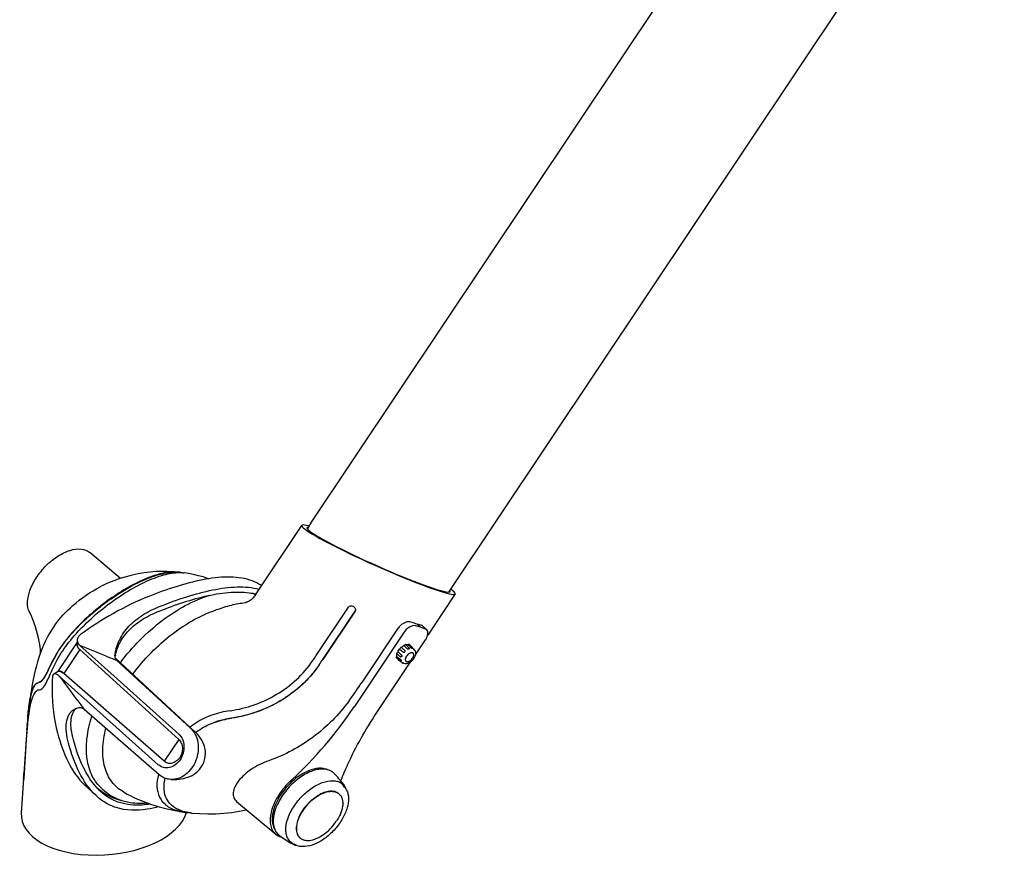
# Model space of a CAD drawing. Extents: x 0 to 420, y 0 to 297.
# Tile 10 of 21: x 316 to 351, y 206 to 236. Entities that reach past the tile are written whole.
import ezdxf

# ---------------------------------------------------------------- set-up
doc = ezdxf.new("R2010")
doc.units = 0
doc.header["$LTSCALE"] = 23.1
for name, color, linetype in [('100001_DXF_CONTINUOUS_LINE', 7, 'CONTINUOUS'), ('100002_DXF_CONTINUOUS_LINE', 7, 'CONTINUOUS'), ('100281_DXF_CONTINUOUS_LINE', 7, 'CONTINUOUS'), ('100291_DXF_CONTINUOUS_LINE', 7, 'CONTINUOUS'), ('105-5481_DXF_CONTINUOUS_LI', 7, 'CONTINUOUS'), ('105-5810_DXF_CONTINUOUS_LI', 7, 'CONTINUOUS')]:
    doc.layers.add(name, color=color, linetype=linetype)

msp = doc.modelspace()

# ---------------------------------------------------------------- linework, layer by layer
at = {"layer": '100001_DXF_CONTINUOUS_LINE', "color": 7, "linetype": 'CONTINUOUS'}
for p, q in [((319.42, 215.941), (318.316, 216.868)), ((321.5, 216.149), (321.48, 216.152)), ((318.778, 215.681), (318.696, 215.64)), ((318.78, 215.682), (318.778, 215.681)), ((320.209, 215.769), (320.211, 215.77)), ((316.058, 210.521), (315.954, 208.94)), ((316.058, 210.521), (316.06, 210.541)), ((316.06, 210.541), (316.061, 210.56)), ((316.068, 210.656), (316.071, 210.695)), ((316.053, 210.338), (315.949, 208.756)), ((316.056, 210.376), (316.053, 210.337)), ((316.066, 210.509), (316.064, 210.49)), ((315.946, 208.829), (315.945, 208.819)), ((315.946, 208.829), (315.951, 208.9)), ((315.941, 208.749), (315.86, 207.526)), ((315.945, 208.721), (315.944, 208.72))]:
    msp.add_line(p, q, dxfattribs=at)
for points in [[(321.451, 216.17), (321.296, 216.182), (321.098, 216.191), (320.895, 216.192), (320.689, 216.184), (320.48, 216.167), (320.267, 216.141), (320.053, 216.105), (319.835, 216.058), (319.617, 216.001), (319.397, 215.934), (319.178, 215.855), (318.959, 215.764), (318.78, 215.682)], [(322.584, 215.928), (322.546, 215.941), (322.382, 215.991), (322.214, 216.037), (322.041, 216.077), (321.863, 216.113), (321.716, 216.137)], [(316.943, 214.084), (316.863, 213.951), (316.79, 213.817), (316.721, 213.679), (316.657, 213.539), (316.598, 213.396), (316.543, 213.251), (316.492, 213.102), (316.445, 212.951), (316.402, 212.798), (316.362, 212.641), (316.324, 212.479), (316.288, 212.313), (316.254, 212.139), (316.221, 211.953), (316.189, 211.748), (316.157, 211.525), (316.127, 211.284), (316.1, 211.025), (316.092, 210.949)], [(317.059, 214.26), (317.03, 214.218), (316.943, 214.084)]]:
    msp.add_lwpolyline(points, dxfattribs=at)
for centre, radius, start, end in [((321.353, 215.147), 1.028, 82.7576, 84.5266), ((321.353, 215.141), 1.018, 82.8556, 84.5168), ((321.538, 214.606), 1.543, 91.0344, 92.1436), ((321.561, 215.102), 1.047, 81.452, 83.0249), ((316.46, 212.146), 0.212, 278.906, 282.4648), ((331.582, 209.502), 15.558, 174.6646, 175.6043), ((324.802, 209.898), 8.758, 173.2393, 174.58), ((330.605, 209.587), 14.563, 174.8001, 175.0287), ((330.006, 209.642), 13.962, 174.6314, 174.7997), ((323.491, 210.052), 7.438, 172.7315, 173.2281), ((331.956, 209.472), 15.933, 175.7375, 176.0845), ((327.209, 209.667), 11.175, 174.9351, 175.6808), ((326.443, 209.735), 10.407, 174.5397, 174.931), ((334.065, 209.148), 18.051, 175.7363, 176.1004), ((317.27, 208.732), 1.327, 179.0303, 179.2946), ((317.268, 208.732), 1.326, 177.708, 179.0304), ((310.364, 209.314), 5.603, 355.7679, 356.1735)]:
    msp.add_arc(centre, radius, start, end, dxfattribs=at)
msp.add_ellipse((318.841, 207.635), major_axis=(2.98, 0.235), ratio=0.539659, start_param=3.063112, end_param=6.082383, dxfattribs=at)
for points, knots in [([(316.162, 214.712), (316.04, 214.947), (316.11, 215.443), (316.395, 215.987), (316.739, 216.411), (317.149, 216.747), (317.58, 216.96), (317.988, 217.026), (318.232, 216.938), (318.316, 216.868)], [0, 0, 0, 0, 0.218505, 0.362106, 0.515524, 0.665315, 0.799028, 0.909364, 1, 1, 1, 1]), ([(321.451, 216.17), (321.245, 216.19), (320.755, 216.109), (320.306, 215.927), (320.056, 215.806)], [0, 0, 0, 0, 0.42826, 1, 1, 1, 1]), ([(320.06, 215.792), (320.314, 215.916), (320.763, 216.097), (321.251, 216.174), (321.45, 216.155)], [0, 0, 0, 0, 0.585302, 1, 1, 1, 1]), ([(320.211, 215.77), (320.433, 215.878), (320.844, 216.048), (321.283, 216.141), (321.481, 216.149)], [0, 0, 0, 0, 0.55524, 1, 1, 1, 1]), ([(321.51, 216.15), (321.526, 216.15), (321.585, 216.15), (321.644, 216.146), (321.688, 216.141)], [0, 0, 0, 0, 0.260611, 1, 1, 1, 1]), ([(320.056, 215.806), (319.822, 215.692), (319.354, 215.425), (318.688, 214.951), (318.066, 214.413), (317.53, 213.841), (317.176, 213.341), (316.965, 212.955), (316.845, 212.705), (316.745, 212.496), (316.647, 212.32), (316.543, 212.221), (316.475, 212.21)], [0, 0, 0, 0, 0.150761, 0.311712, 0.473189, 0.626586, 0.765042, 0.826541, 0.880945, 0.926033, 0.960022, 1, 1, 1, 1]), ([(316.488, 212.211), (316.567, 212.224), (316.68, 212.348), (316.789, 212.559), (316.915, 212.826), (317.088, 213.163), (317.416, 213.678), (317.913, 214.249), (318.519, 214.794), (319.211, 215.318), (319.72, 215.627), (320.06, 215.792)], [0, 0, 0, 0, 0.046648, 0.085325, 0.141464, 0.21689, 0.306462, 0.495295, 0.655415, 0.77976, 1, 1, 1, 1]), ([(316.506, 211.938), (316.581, 211.955), (316.692, 212.064), (316.79, 212.257), (316.886, 212.478), (317.002, 212.742), (317.21, 213.15), (317.57, 213.681), (318.124, 214.29), (318.772, 214.863), (319.47, 215.367), (319.962, 215.649), (320.209, 215.769)], [0, 0, 0, 0, 0.042495, 0.076621, 0.121183, 0.174822, 0.235647, 0.373279, 0.526433, 0.687962, 0.849064, 1, 1, 1, 1]), ([(317.059, 214.26), (317.243, 214.523), (317.749, 215.042), (318.341, 215.46), (318.696, 215.64)], [0, 0, 0, 0, 0.446018, 1, 1, 1, 1]), ([(316.555, 213.282), (316.544, 213.413), (316.48, 213.905), (316.329, 214.389), (316.162, 214.712)], [0, 0, 0, 0, 0.265186, 1, 1, 1, 1]), ([(316.092, 210.949), (316.109, 211.126), (316.144, 211.434), (316.208, 211.789), (316.276, 211.999), (316.329, 212.107), (316.393, 212.182), (316.448, 212.206), (316.475, 212.21)], [0, 0, 0, 0, 0.390112, 0.680298, 0.788306, 0.873876, 0.941396, 1, 1, 1, 1]), ([(316.106, 210.948), (316.12, 211.097), (316.151, 211.38), (316.207, 211.718), (316.271, 211.948), (316.326, 212.079), (316.394, 212.174), (316.458, 212.206), (316.488, 212.211)], [0, 0, 0, 0, 0.328977, 0.622925, 0.748369, 0.851878, 0.932446, 1, 1, 1, 1]), ([(316.493, 211.936), (316.443, 211.928), (316.368, 211.879), (316.303, 211.778), (316.233, 211.622), (316.167, 211.356), (316.131, 211.125), (316.114, 210.993)], [0, 0, 0, 0, 0.142024, 0.231233, 0.339306, 0.622463, 1, 1, 1, 1]), ([(315.943, 208.785), (315.944, 208.788), (315.944, 208.803), (315.945, 208.817), (315.946, 208.829)], [0, 0, 0, 0, 0.216734, 1, 1, 1, 1]), ([(315.949, 208.756), (315.949, 208.752), (315.947, 208.74), (315.948, 208.727), (315.945, 208.721)], [0, 0, 0, 0, 0.380196, 1, 1, 1, 1]), ([(315.944, 208.72), (315.942, 208.72), (315.944, 208.735), (315.942, 208.741), (315.942, 208.748)], [0, 0, 0, 0, 0.263338, 1, 1, 1, 1])]:
    msp.add_open_spline(points, degree=3, knots=knots, dxfattribs=at)
msp.add_open_spline([(321.578, 216.149), (321.546, 216.157), (321.515, 216.162), (321.483, 216.166)], degree=3, dxfattribs=at)
at = {"layer": '100002_DXF_CONTINUOUS_LINE', "color": 7, "linetype": 'CONTINUOUS'}
for p, q in [((324.266, 215.35), (325.928, 217.84)), ((324.266, 215.35), (324.243, 215.318)), ((331.424, 215.384), (330.44, 213.909)), ((326.444, 213.177), (327.602, 214.912)), ((326.674, 213.028), (327.832, 214.763)), ((327.833, 214.765), (326.675, 213.031)), ((328.108, 212.244), (329.388, 214.162)), ((330.185, 214.188), (330.002, 214.239)), ((330.185, 214.188), (330.053, 214.313)), ((330.359, 214.124), (330.185, 214.188)), ((330.256, 214.237), (330.404, 214.096)), ((329.579, 213.995), (327.811, 211.347)), ((330.001, 213.198), (330.364, 213.741)), ((326.317, 212.989), (326.331, 213.01)), ((326.43, 213.156), (326.444, 213.177)), ((328.596, 211.094), (329.838, 212.954)), ((322.695, 211.035), (322.691, 211.033)), ((318.766, 208.386), (318.856, 208.309)), ((319.523, 208.277), (319.656, 208.204)), ((319.656, 208.204), (319.789, 208.136)), ((320.619, 207.801), (320.621, 207.8)), ((323.585, 207.941), (324.986, 206.764)), ((321.376, 207.607), (321.629, 207.565)), ((321.633, 207.591), (321.631, 207.592))]:
    msp.add_line(p, q, dxfattribs=at)
for points in [[(324.243, 215.318), (324.208, 215.276), (324.173, 215.239), (324.137, 215.205), (324.102, 215.176), (324.068, 215.15), (324.036, 215.128), (324.006, 215.11), (323.98, 215.095), (323.957, 215.084), (323.938, 215.075)], [(323.938, 215.075), (323.924, 215.07), (323.917, 215.067), (323.915, 215.067)], [(319.789, 208.136), (319.927, 208.071), (320.069, 208.007), (320.218, 207.945), (320.374, 207.885), (320.535, 207.828), (320.621, 207.8)], [(320.619, 207.801), (320.809, 207.743), (321.088, 207.669), (321.376, 207.607)], [(322.007, 207.518), (322.256, 207.501), (322.551, 207.492), (322.842, 207.497), (323.129, 207.516), (323.41, 207.546), (323.682, 207.589), (323.942, 207.641)]]:
    msp.add_lwpolyline(points, dxfattribs=at)
for centre, radius, start, end in [((323.637, 213.743), 1.734, 72.1447, 73.8191), ((323.657, 213.803), 1.671, 68.5137, 72.1541), ((324.024, 213.282), 1.792, 93.4686, 94.0326), ((324.02, 213.342), 1.733, 92.983, 93.4681), ((335.756, 227.215), 14.652, 236.8956, 237.1101), ((327.744, 214.821), 0.106, 326.3136, 343.7054), ((306.973, 226.177), 23.412, 325.7771, 326.2096), ((307.24, 226.006), 23.368, 325.7082, 326.2707), ((307.123, 226.081), 23.508, 325.7112, 326.2704), ((313.434, 222.029), 17.637, 323.4631, 326.3042), ((315.474, 219.602), 14.844, 312.6581, 326.2136), ((322.697, 208.409), 1.98, 164.9989, 165.4839), ((326.623, 208.591), 0.533, 66.9254, 72.1664), ((321.946, 208.633), 1.086, 242.2246, 243.1224), ((321.946, 209.363), 1.826, 259.7078, 260.0102), ((321.945, 209.36), 1.808, 259.7736, 260.0089), ((321.959, 209.436), 1.9, 260.0218, 262.0509), ((321.957, 209.431), 1.88, 260.0206, 262.0531), ((322.075, 208.963), 1.441, 252.1613, 254.9542), ((321.973, 209.537), 2.002, 262.0423, 263.0678), ((321.97, 209.517), 1.967, 262.0423, 262.6117), ((322.1, 209.054), 1.536, 254.9371, 256.0838), ((322.11, 209.097), 1.58, 256.081, 256.625), ((321.979, 209.585), 2.051, 263.0652, 263.4078), ((321.994, 209.72), 2.186, 263.4356, 266.3788), ((322.184, 209.514), 2.003, 263.0367, 263.3857), ((322.192, 209.586), 2.076, 263.3923, 264.8605)]:
    msp.add_arc(centre, radius, start, end, dxfattribs=at)
for centre, major_axis, ratio, start_param, end_param in [((328.676, 216.612), (2.749, -1.226), 0.078724, 2.738619, 6.656391), ((328.676, 216.612), (2.571, -1.146), 0.078724, 2.970636, 6.4082), ((328.273, 216.009), (2.457, -1.664), 0.237092, -0.720158, -0.614662), ((328.273, 216.009), (2.406, -1.739), 0.194977, -0.60895, -0.503454)]:
    msp.add_ellipse(centre, major_axis=major_axis, ratio=ratio, start_param=start_param, end_param=end_param, dxfattribs=at)
for points, knots in [([(319.414, 212.913), (319.844, 213.486), (320.808, 214.465), (322.018, 215.153), (322.632, 215.339)], [0, 0, 0, 0, 0.52759, 1, 1, 1, 1]), ([(319.86, 212.501), (320.062, 212.773), (320.501, 213.286), (321.241, 213.948), (322.032, 214.47), (322.59, 214.721), (322.865, 214.819)], [0, 0, 0, 0, 0.264209, 0.525001, 0.772365, 1, 1, 1, 1]), ([(322.865, 214.819), (323.04, 214.883), (323.38, 214.988), (323.73, 215.058), (323.898, 215.07)], [0, 0, 0, 0, 0.526146, 1, 1, 1, 1]), ([(327.602, 214.912), (327.618, 214.935), (327.67, 214.97), (327.73, 214.957), (327.754, 214.941)], [0, 0, 0, 0, 0.496194, 1, 1, 1, 1]), ([(327.8, 214.911), (327.819, 214.899), (327.85, 214.862), (327.852, 214.813), (327.846, 214.792)], [0, 0, 0, 0, 0.503784, 1, 1, 1, 1]), ([(329.86, 214.374), (329.824, 214.386), (329.641, 214.398), (329.467, 214.279), (329.388, 214.162)], [0, 0, 0, 0, 0.212334, 1, 1, 1, 1]), ([(330.002, 214.239), (329.931, 214.258), (329.752, 214.196), (329.632, 214.074), (329.579, 213.995)], [0, 0, 0, 0, 0.432951, 1, 1, 1, 1]), ([(330.364, 213.741), (330.386, 213.774), (330.421, 213.84), (330.458, 213.96), (330.441, 214.06), (330.404, 214.096)], [0, 0, 0, 0, 0.312546, 0.588045, 1, 1, 1, 1]), ([(323.359, 211.193), (323.94, 211.279), (324.803, 211.581), (325.757, 212.289), (326.15, 212.743), (326.317, 212.989)], [0, 0, 0, 0, 0.49744, 0.74846, 1, 1, 1, 1]), ([(326.546, 212.838), (326.368, 212.577), (325.952, 212.095), (324.94, 211.339), (324.023, 211.016), (323.405, 210.923)], [0, 0, 0, 0, 0.25106, 0.502007, 1, 1, 1, 1]), ([(326.546, 212.84), (326.238, 212.388), (325.321, 211.489), (324.104, 211.03), (323.408, 210.925)], [0, 0, 0, 0, 0.437467, 1, 1, 1, 1]), ([(327.605, 211.529), (327.248, 211.048), (326.391, 210.178), (325.313, 209.6), (324.744, 209.399)], [0, 0, 0, 0, 0.497756, 1, 1, 1, 1]), ([(318.766, 208.386), (318.619, 208.513), (318.364, 208.847), (318.185, 209.485), (318.193, 210.225), (318.311, 210.734), (318.395, 210.998)], [0, 0, 0, 0, 0.20989, 0.439509, 0.701771, 1, 1, 1, 1]), ([(322.691, 211.033), (322.621, 211.008), (322.345, 210.899), (322.089, 210.741), (321.915, 210.603)], [0, 0, 0, 0, 0.251898, 1, 1, 1, 1]), ([(323.408, 210.925), (323.351, 210.916), (323.141, 210.88), (322.934, 210.828), (322.787, 210.776)], [0, 0, 0, 0, 0.268423, 1, 1, 1, 1]), ([(327.324, 208.674), (327.403, 208.878), (327.758, 209.719), (328.212, 210.517), (328.596, 211.094)], [0, 0, 0, 0, 0.240571, 1, 1, 1, 1]), ([(319.523, 208.277), (319.364, 208.367), (319.07, 208.624), (318.817, 209.179), (318.755, 209.85), (318.832, 210.32), (318.895, 210.564)], [0, 0, 0, 0, 0.216217, 0.443954, 0.702454, 1, 1, 1, 1]), ([(322.119, 210.414), (322.168, 210.452), (322.374, 210.599), (322.604, 210.711), (322.783, 210.774)], [0, 0, 0, 0, 0.247913, 1, 1, 1, 1]), ([(324.744, 209.399), (324.521, 209.32), (324.12, 209.129), (323.715, 208.78), (323.52, 208.476), (323.453, 208.27), (323.468, 208.077), (323.541, 207.978), (323.585, 207.941)], [0, 0, 0, 0, 0.331967, 0.619432, 0.737568, 0.8362, 0.91945, 1, 1, 1, 1]), ([(326.787, 209.098), (326.566, 209.169), (326.15, 209.065), (325.698, 208.775), (325.354, 208.448), (325.08, 208.063), (324.862, 207.585), (324.829, 207.164), (324.938, 206.968)], [0, 0, 0, 0, 0.215971, 0.355482, 0.505294, 0.654158, 0.791045, 1, 1, 1, 1]), ([(320.78, 208.905), (320.743, 208.763), (320.702, 208.487), (320.789, 208.087), (321.043, 207.776), (321.283, 207.659), (321.414, 207.617)], [0, 0, 0, 0, 0.274811, 0.513092, 0.74376, 1, 1, 1, 1]), ([(321.439, 207.672), (321.347, 207.72), (321.179, 207.843), (320.954, 208.212), (320.971, 208.556), (321.021, 208.769)], [0, 0, 0, 0, 0.247536, 0.481297, 1, 1, 1, 1]), ([(325.532, 208.685), (325.368, 208.534), (325.088, 208.203), (324.855, 207.73), (324.782, 207.361), (324.787, 207.12), (324.851, 206.914), (324.937, 206.806), (324.986, 206.764)], [0, 0, 0, 0, 0.305088, 0.586455, 0.709011, 0.817051, 0.912271, 1, 1, 1, 1]), ([(318.856, 208.309), (318.986, 208.197), (319.187, 208.074), (319.403, 207.993), (319.459, 207.975)], [0, 0, 0, 0, 0.745842, 1, 1, 1, 1]), ([(319.459, 207.975), (319.53, 207.952), (319.829, 207.875), (320.143, 207.864), (320.376, 207.884)], [0, 0, 0, 0, 0.240813, 1, 1, 1, 1]), ([(321.414, 207.617), (321.43, 207.612), (321.498, 207.591), (321.567, 207.576), (321.62, 207.566)], [0, 0, 0, 0, 0.242642, 1, 1, 1, 1]), ([(321.417, 207.632), (321.433, 207.627), (321.501, 207.606), (321.571, 207.59), (321.624, 207.581)], [0, 0, 0, 0, 0.242096, 1, 1, 1, 1]), ([(321.941, 207.525), (321.924, 207.527), (321.859, 207.536), (321.793, 207.548), (321.745, 207.56)], [0, 0, 0, 0, 0.257039, 1, 1, 1, 1]), ([(324.986, 206.764), (325.001, 206.752), (325.068, 206.703), (325.146, 206.67), (325.206, 206.656)], [0, 0, 0, 0, 0.244048, 1, 1, 1, 1])]:
    msp.add_open_spline(points, degree=3, knots=knots, dxfattribs=at)
for points in [[(330.256, 214.237), (330.245, 214.247), (330.232, 214.254), (330.217, 214.259)], [(330.404, 214.096), (330.391, 214.108), (330.376, 214.118), (330.359, 214.124)], [(323.359, 211.193), (323.134, 211.16), (322.91, 211.11), (322.695, 211.035)], [(322.783, 210.774), (322.984, 210.845), (323.194, 210.892), (323.405, 210.923)], [(321.631, 207.592), (321.571, 207.611), (321.511, 207.635), (321.455, 207.664)]]:
    msp.add_open_spline(points, degree=3, dxfattribs=at)
at = {"layer": '100281_DXF_CONTINUOUS_LINE', "color": 7, "linetype": 'CONTINUOUS'}
for p, q in [((326.251, 217.927), (347.073, 249.114)), ((331.203, 215.449), (351.125, 245.286))]:
    msp.add_line(p, q, dxfattribs=at)
msp.add_arc((328.099, 216.694), 2.222, 146.2726, 152.7429, dxfattribs=at)
at = {"layer": '100291_DXF_CONTINUOUS_LINE', "color": 7, "linetype": 'CONTINUOUS'}
for p, q in [((317.867, 213.722), (317.866, 213.579)), ((317.866, 213.649), (317.16, 212.592)), ((317.959, 213.386), (317.387, 212.531)), ((317.932, 213.41), (317.959, 213.386)), ((317.959, 213.386), (321.508, 210.162)), ((317.96, 213.536), (318.844, 212.744)), ((318.908, 213.154), (319.276, 213.004)), ((322.08, 210.45), (319.237, 213.076)), ((319.276, 213.004), (319.29, 212.999)), ((319.279, 213.01), (319.29, 212.999)), ((319.29, 212.999), (321.927, 210.567)), ((321.509, 210.356), (318.844, 212.744)), ((317.178, 212.602), (317.024, 212.51)), ((317.224, 212.434), (318.108, 211.642)), ((317.387, 212.531), (317.361, 212.554)), ((320.987, 209.381), (317.387, 212.531)), ((318.108, 211.642), (320.774, 209.255)), ((318.117, 211.241), (318.105, 211.251)), ((318.107, 211.253), (318.117, 211.241)), ((320.812, 208.898), (318.117, 211.241)), ((321.508, 210.162), (320.987, 209.381)), ((318.145, 208.518), (318.542, 208.146)), ((318.634, 208.376), (318.631, 208.378)), ((319.459, 207.975), (319.462, 207.974))]:
    msp.add_line(p, q, dxfattribs=at)
for centre, radius, start, end in [((323.727, 213.341), 2.103, 77.72, 78.7551), ((323.749, 213.438), 2.004, 75.5776, 77.7286), ((323.771, 213.525), 1.914, 74.6041, 75.5682), ((318.106, 213.56), 0.245, 169.0602, 171.984), ((318.18, 213.629), 0.329, 220.3708, 224.0074), ((318.194, 213.643), 0.349, 224.006, 227.5239), ((225.655, -17.085), 248.407, 67.9505, 68.18639), ((320.891, 212.839), 1.689, 167.9574, 168.846), ((495.648, 345.032), 222.301, 216.61822, 216.99821), ((317.048, 212.141), 0.517, 51.2925, 53.5437), ((317.01, 212.094), 0.577, 49.1911, 51.2964), ((321.014, 209.28), 1.583, 47.8043, 48.1446), ((321.02, 209.288), 1.573, 47.6492, 47.8041), ((319.951, 209.922), 2.031, 226.8944, 229.4551), ((319.812, 209.775), 1.835, 252.192, 258.0718), ((319.836, 209.881), 1.943, 258.0253, 258.8001)]:
    msp.add_arc(centre, radius, start, end, dxfattribs=at)
for points, knots in [([(324.063, 215.881), (323.807, 215.963), (323.228, 216.021), (322.334, 215.904), (321.39, 215.651), (320.756, 215.421), (320.434, 215.294)], [0, 0, 0, 0, 0.21589, 0.458539, 0.72199, 1, 1, 1, 1]), ([(324.484, 215.678), (324.453, 215.699), (324.32, 215.782), (324.175, 215.844), (324.063, 215.881)], [0, 0, 0, 0, 0.245667, 1, 1, 1, 1]), ([(320.84, 214.94), (321.154, 215.064), (321.774, 215.289), (322.697, 215.541), (323.573, 215.663), (324.143, 215.621), (324.399, 215.55)], [0, 0, 0, 0, 0.276815, 0.539639, 0.782641, 1, 1, 1, 1]), ([(320.434, 215.294), (319.999, 215.122), (319.155, 214.709), (318.367, 214.2), (317.987, 213.925)], [0, 0, 0, 0, 0.498936, 1, 1, 1, 1]), ([(320.813, 214.769), (321.104, 214.884), (321.678, 215.093), (322.536, 215.334), (323.355, 215.466), (323.891, 215.452), (324.137, 215.403)], [0, 0, 0, 0, 0.274382, 0.535992, 0.779798, 1, 1, 1, 1]), ([(319.222, 213.179), (319.224, 213.226), (319.241, 213.321), (319.275, 213.46), (319.321, 213.597), (319.398, 213.777), (319.526, 213.993), (319.791, 214.316), (320.223, 214.662), (320.627, 214.855), (320.84, 214.94)], [0, 0, 0, 0, 0.056631, 0.113606, 0.170952, 0.228878, 0.347078, 0.469119, 0.725934, 1, 1, 1, 1]), ([(319.239, 213.191), (319.257, 213.276), (319.305, 213.445), (319.419, 213.687), (319.574, 213.915), (319.831, 214.204), (320.239, 214.513), (320.615, 214.69), (320.813, 214.769)], [0, 0, 0, 0, 0.111852, 0.2262, 0.344281, 0.466524, 0.724606, 1, 1, 1, 1]), ([(317.987, 213.925), (317.952, 213.9), (317.892, 213.841), (317.867, 213.76), (317.867, 213.722)], [0, 0, 0, 0, 0.530057, 1, 1, 1, 1]), ([(317.867, 213.722), (317.867, 213.688), (317.885, 213.616), (317.932, 213.56), (317.96, 213.536)], [0, 0, 0, 0, 0.475285, 1, 1, 1, 1]), ([(317.862, 213.56), (317.862, 213.533), (317.874, 213.476), (317.91, 213.429), (317.932, 213.41)], [0, 0, 0, 0, 0.47903, 1, 1, 1, 1]), ([(317.929, 213.417), (317.919, 213.429), (317.884, 213.476), (317.866, 213.536), (317.866, 213.579)], [0, 0, 0, 0, 0.266462, 1, 1, 1, 1]), ([(319.279, 213.01), (319.257, 213.032), (319.226, 213.088), (319.222, 213.15), (319.222, 213.179)], [0, 0, 0, 0, 0.516966, 1, 1, 1, 1]), ([(316.981, 212.419), (316.97, 212.253), (316.947, 211.574), (317.029, 210.889), (317.162, 210.394)], [0, 0, 0, 0, 0.244874, 1, 1, 1, 1]), ([(317.024, 212.51), (317.018, 212.507), (316.991, 212.484), (316.983, 212.446), (316.981, 212.419)], [0, 0, 0, 0, 0.213623, 1, 1, 1, 1]), ([(317.224, 212.434), (317.205, 212.451), (317.169, 212.48), (317.106, 212.517), (317.049, 212.525), (317.024, 212.51)], [0, 0, 0, 0, 0.336668, 0.613978, 1, 1, 1, 1]), ([(317.178, 212.602), (317.188, 212.608), (317.223, 212.618), (317.287, 212.602), (317.331, 212.574), (317.355, 212.557)], [0, 0, 0, 0, 0.189062, 0.537256, 1, 1, 1, 1]), ([(317.361, 212.554), (317.333, 212.579), (317.281, 212.618), (317.213, 212.62), (317.19, 212.609)], [0, 0, 0, 0, 0.599927, 1, 1, 1, 1]), ([(317.558, 210.024), (317.523, 210.156), (317.472, 210.403), (317.464, 210.753), (317.535, 211.004), (317.639, 211.153), (317.704, 211.207), (317.739, 211.229)], [0, 0, 0, 0, 0.314602, 0.583749, 0.805632, 0.904646, 1, 1, 1, 1]), ([(317.729, 210.15), (317.697, 210.268), (317.649, 210.493), (317.625, 210.876), (317.706, 211.16), (317.821, 211.27)], [0, 0, 0, 0, 0.315418, 0.588886, 1, 1, 1, 1]), ([(317.739, 211.229), (317.763, 211.244), (317.814, 211.27), (317.896, 211.297), (318, 211.317), (318.072, 211.279), (318.105, 211.251)], [0, 0, 0, 0, 0.213137, 0.432847, 0.667417, 1, 1, 1, 1]), ([(321.927, 210.567), (321.996, 210.505), (322.116, 210.345), (322.209, 210.054), (322.217, 209.733), (322.14, 209.412), (321.985, 209.124), (321.767, 208.895), (321.506, 208.75), (321.314, 208.721), (321.223, 208.726)], [0, 0, 0, 0, 0.115116, 0.238802, 0.370068, 0.505223, 0.639334, 0.767793, 0.887861, 1, 1, 1, 1]), ([(317.162, 210.394), (317.258, 210.038), (317.489, 209.362), (317.893, 208.753), (318.145, 208.518)], [0, 0, 0, 0, 0.516465, 1, 1, 1, 1]), ([(321.509, 210.356), (321.566, 210.306), (321.658, 210.171), (321.71, 209.928), (321.679, 209.669), (321.571, 209.43), (321.399, 209.244), (321.185, 209.138), (320.958, 209.136), (320.827, 209.208), (320.774, 209.255)], [0, 0, 0, 0, 0.118647, 0.24793, 0.38493, 0.522911, 0.654689, 0.776051, 0.888628, 1, 1, 1, 1]), ([(321.223, 208.726), (321.322, 208.721), (321.528, 208.724), (321.842, 208.792), (322.142, 208.952), (322.374, 209.217), (322.485, 209.556), (322.455, 209.907), (322.307, 210.214), (322.159, 210.379), (322.08, 210.45)], [0, 0, 0, 0, 0.112169, 0.232402, 0.35971, 0.490258, 0.621496, 0.752082, 0.879515, 1, 1, 1, 1]), ([(318.542, 208.146), (318.29, 208.382), (317.886, 208.992), (317.654, 209.669), (317.558, 210.024)], [0, 0, 0, 0, 0.483536, 1, 1, 1, 1]), ([(318.626, 208.373), (318.399, 208.604), (318.034, 209.181), (317.818, 209.817), (317.729, 210.15)], [0, 0, 0, 0, 0.484142, 1, 1, 1, 1]), ([(321.508, 210.162), (321.548, 210.126), (321.613, 210.031), (321.65, 209.858), (321.628, 209.674), (321.552, 209.505), (321.43, 209.373), (321.278, 209.298), (321.117, 209.297), (321.024, 209.348), (320.987, 209.381)], [0, 0, 0, 0, 0.118648, 0.24793, 0.38493, 0.522911, 0.654689, 0.776051, 0.888628, 1, 1, 1, 1]), ([(321.223, 208.726), (321.148, 208.73), (320.998, 208.764), (320.868, 208.847), (320.812, 208.898)], [0, 0, 0, 0, 0.49747, 1, 1, 1, 1]), ([(319.26, 207.718), (319.125, 207.762), (318.867, 207.879), (318.643, 208.052), (318.542, 208.146)], [0, 0, 0, 0, 0.507167, 1, 1, 1, 1]), ([(319.38, 207.898), (319.236, 207.944), (318.962, 208.074), (318.729, 208.267), (318.626, 208.373)], [0, 0, 0, 0, 0.506827, 1, 1, 1, 1]), ([(319.251, 208.028), (319.198, 208.045), (318.976, 208.128), (318.772, 208.258), (318.634, 208.376)], [0, 0, 0, 0, 0.235016, 1, 1, 1, 1]), ([(320.799, 207.745), (320.66, 207.707), (320.157, 207.596), (319.615, 207.604), (319.26, 207.718)], [0, 0, 0, 0, 0.278164, 1, 1, 1, 1]), ([(320.489, 207.844), (320.389, 207.828), (320.02, 207.783), (319.638, 207.815), (319.38, 207.898)], [0, 0, 0, 0, 0.271576, 1, 1, 1, 1])]:
    msp.add_open_spline(points, degree=3, knots=knots, dxfattribs=at)
for points in [[(317.864, 213.595), (317.862, 213.583), (317.862, 213.572), (317.862, 213.56)], [(319.226, 213.12), (319.228, 213.135), (319.231, 213.151), (319.234, 213.166)]]:
    msp.add_open_spline(points, degree=3, dxfattribs=at)
at = {"layer": '105-5481_DXF_CONTINUOUS_LI', "color": 7, "linetype": 'CONTINUOUS'}
for centre, radius, start, end in [((324.077, 205.991), 4.212, 37.4509, 44.5357), ((324.11, 206.017), 4.143, 35.3765, 36.6562), ((326.908, 208.183), 0.634, 18.3323, 21.8507), ((327.26, 206.893), 1.461, 121.2293, 121.4957), ((327.479, 206.596), 1.83, 136.1977, 146.2283), ((326.68, 207.871), 0.714, 358.3039, 359.1428), ((326.057, 208.014), 1.356, 337.4572, 337.7327), ((327.708, 210.045), 4.212, 231.7747, 238.8594), ((326.083, 206.885), 0.339, 226.3387, 230.1016), ((327.686, 210.009), 4.143, 239.6541, 240.9338), ((325.833, 206.963), 0.606, 252.1471, 254.4604), ((325.84, 206.989), 0.633, 254.47, 257.9267), ((326.084, 206.886), 0.339, 230.1025, 231.9247), ((326.134, 207.107), 0.569, 269.076, 269.2933)]:
    msp.add_arc(centre, radius, start, end, dxfattribs=at)
for points, knots in [([(326.931, 209.048), (326.879, 209.071), (326.763, 209.102), (326.573, 209.101), (326.367, 209.058), (326.069, 208.941), (325.704, 208.7), (325.328, 208.315), (325.046, 207.872), (324.911, 207.483), (324.891, 207.193), (324.917, 207.008), (324.986, 206.85), (325.06, 206.768), (325.101, 206.736)], [0, 0, 0, 0, 0.047034, 0.099174, 0.157452, 0.221878, 0.365438, 0.519113, 0.668639, 0.800962, 0.858318, 0.909619, 0.95606, 1, 1, 1, 1]), ([(327.08, 208.945), (327.048, 208.977), (326.999, 209.014), (326.945, 209.042), (326.931, 209.048)], [0, 0, 0, 0, 0.745823, 1, 1, 1, 1]), ([(325.593, 206.434), (325.55, 206.459), (325.471, 206.524), (325.39, 206.659), (325.349, 206.824), (325.347, 207.086), (325.45, 207.449), (325.694, 207.869), (326.033, 208.245), (326.37, 208.49), (326.652, 208.618), (326.9, 208.688), (327.092, 208.689), (327.202, 208.654)], [0, 0, 0, 0, 0.043916, 0.089087, 0.1383, 0.193256, 0.32129, 0.468711, 0.623104, 0.76997, 0.836708, 0.897462, 1, 1, 1, 1]), ([(327.488, 208.415), (327.517, 208.374), (327.565, 208.279), (327.6, 208.119), (327.6, 207.943), (327.556, 207.686), (327.42, 207.354), (327.167, 206.984), (326.894, 206.715), (326.65, 206.54), (326.325, 206.356), (325.991, 206.275), (325.77, 206.346)], [0, 0, 0, 0, 0.04842, 0.099686, 0.154993, 0.214951, 0.347936, 0.493153, 0.640334, 0.711288, 0.778811, 1, 1, 1, 1]), ([(327.434, 208.49), (327.405, 208.528), (327.336, 208.596), (327.248, 208.639), (327.202, 208.654)], [0, 0, 0, 0, 0.493873, 1, 1, 1, 1]), ([(327.496, 208.419), (327.492, 208.431), (327.471, 208.478), (327.444, 208.522), (327.421, 208.552)], [0, 0, 0, 0, 0.254081, 1, 1, 1, 1]), ([(326.154, 207.867), (326.18, 207.894), (326.286, 207.998), (326.405, 208.09), (326.5, 208.147)], [0, 0, 0, 0, 0.256967, 1, 1, 1, 1]), ([(326.158, 207.863), (326.184, 207.89), (326.288, 207.992), (326.404, 208.082), (326.497, 208.139)], [0, 0, 0, 0, 0.256739, 1, 1, 1, 1]), ([(327.253, 208.216), (327.212, 208.25), (327.104, 208.302), (326.915, 208.31), (326.707, 208.257), (326.569, 208.189), (326.5, 208.147)], [0, 0, 0, 0, 0.201312, 0.429358, 0.695912, 1, 1, 1, 1]), ([(326.503, 208.142), (326.572, 208.184), (326.71, 208.253), (326.919, 208.306), (327.108, 208.299), (327.216, 208.247), (327.257, 208.212)], [0, 0, 0, 0, 0.30414, 0.57074, 0.798768, 1, 1, 1, 1]), ([(327.257, 208.212), (327.303, 208.173), (327.379, 208.061), (327.395, 207.929), (327.394, 207.86)], [0, 0, 0, 0, 0.46549, 1, 1, 1, 1]), ([(326.154, 207.867), (326.136, 207.847), (326.063, 207.768), (325.998, 207.684), (325.954, 207.617)], [0, 0, 0, 0, 0.251443, 1, 1, 1, 1]), ([(327.394, 207.85), (327.393, 207.822), (327.382, 207.702), (327.347, 207.585), (327.312, 207.5)], [0, 0, 0, 0, 0.230361, 1, 1, 1, 1]), ([(325.954, 207.617), (325.894, 207.527), (325.796, 207.348), (325.728, 207.109), (325.722, 206.933), (325.739, 206.82), (325.779, 206.721), (325.822, 206.667), (325.845, 206.644)], [0, 0, 0, 0, 0.30818, 0.579894, 0.699114, 0.807275, 0.906353, 1, 1, 1, 1]), ([(325.958, 207.613), (325.898, 207.524), (325.8, 207.344), (325.732, 207.105), (325.726, 206.93), (325.743, 206.816), (325.783, 206.717), (325.826, 206.663), (325.849, 206.64)], [0, 0, 0, 0, 0.308185, 0.579901, 0.699122, 0.807283, 0.906364, 1, 1, 1, 1]), ([(327.31, 207.494), (327.3, 207.471), (327.259, 207.378), (327.208, 207.289), (327.165, 207.225)], [0, 0, 0, 0, 0.24186, 1, 1, 1, 1]), ([(326.127, 206.538), (326.216, 206.537), (326.41, 206.578), (326.686, 206.724), (326.949, 206.943), (327.099, 207.126), (327.165, 207.225)], [0, 0, 0, 0, 0.206807, 0.452131, 0.723131, 1, 1, 1, 1]), ([(325.647, 206.386), (325.637, 206.39), (325.596, 206.404), (325.557, 206.423), (325.529, 206.44)], [0, 0, 0, 0, 0.253229, 1, 1, 1, 1]), ([(325.874, 206.619), (325.908, 206.592), (325.989, 206.551), (326.079, 206.539), (326.125, 206.538)], [0, 0, 0, 0, 0.477191, 1, 1, 1, 1])]:
    msp.add_open_spline(points, degree=3, knots=knots, dxfattribs=at)
msp.add_open_spline([(325.77, 206.346), (325.737, 206.357), (325.704, 206.371), (325.673, 206.388)], degree=3, dxfattribs=at)
at = {"layer": '105-5810_DXF_CONTINUOUS_LI', "color": 7, "linetype": 'CONTINUOUS'}
for p, q in [((329.498, 213.466), (329.617, 213.352)), ((329.668, 213.551), (329.657, 213.563)), ((329.973, 213.36), (329.971, 213.363)), ((329.974, 213.358), (329.973, 213.36)), ((329.328, 213.083), (329.356, 213.061)), ((329.336, 213.229), (329.363, 213.207)), ((329.382, 213.035), (329.372, 213.043)), ((329.442, 212.997), (329.456, 212.987)), ((329.558, 212.904), (329.56, 212.904)), ((329.56, 212.904), (329.56, 212.904))]:
    msp.add_line(p, q, dxfattribs=at)
for points in [[(329.769, 213.446), (329.758, 213.459), (329.745, 213.472), (329.732, 213.485), (329.719, 213.499), (329.707, 213.512), (329.694, 213.525), (329.681, 213.538), (329.668, 213.551)], [(329.779, 213.428), (329.779, 213.43), (329.778, 213.432), (329.777, 213.435), (329.775, 213.438), (329.774, 213.44), (329.772, 213.442), (329.77, 213.445), (329.769, 213.446)], [(329.9, 213.449), (329.889, 213.461), (329.877, 213.475), (329.865, 213.488), (329.853, 213.501), (329.84, 213.514), (329.828, 213.527), (329.816, 213.54), (329.803, 213.553), (329.792, 213.565)], [(329.908, 213.438), (329.908, 213.439), (329.907, 213.44), (329.906, 213.441), (329.905, 213.443), (329.904, 213.444), (329.903, 213.445), (329.902, 213.447), (329.901, 213.448), (329.9, 213.449)], [(329.956, 213.386), (329.945, 213.398), (329.933, 213.411), (329.921, 213.424), (329.908, 213.438), (329.908, 213.438)], [(329.911, 213.428), (329.911, 213.43), (329.91, 213.432), (329.91, 213.433), (329.909, 213.435), (329.909, 213.436), (329.908, 213.438)], [(329.91, 213.419), (329.91, 213.419), (329.911, 213.421), (329.911, 213.423), (329.911, 213.425), (329.911, 213.426), (329.911, 213.428)], [(329.971, 213.363), (329.97, 213.366), (329.968, 213.369), (329.967, 213.371), (329.965, 213.374), (329.963, 213.377), (329.961, 213.379), (329.96, 213.381), (329.958, 213.383), (329.957, 213.385), (329.956, 213.386)], [(329.356, 213.061), (329.37, 213.051), (329.384, 213.04), (329.399, 213.029), (329.413, 213.018), (329.428, 213.007), (329.442, 212.997)], [(329.363, 213.207), (329.378, 213.196), (329.392, 213.184), (329.407, 213.173), (329.421, 213.162), (329.436, 213.15), (329.465, 213.129)], [(329.383, 213.02), (329.397, 213.01), (329.411, 212.999), (329.425, 212.988), (329.44, 212.977), (329.454, 212.966), (329.469, 212.955), (329.483, 212.944), (329.498, 212.933), (329.512, 212.924)], [(329.465, 213.129), (329.465, 213.128), (329.467, 213.127), (329.469, 213.126), (329.471, 213.125), (329.473, 213.124), (329.475, 213.123), (329.477, 213.122), (329.478, 213.122)], [(329.456, 212.987), (329.457, 212.986), (329.459, 212.985), (329.462, 212.983), (329.464, 212.982), (329.466, 212.981), (329.468, 212.981), (329.47, 212.98), (329.472, 212.979), (329.474, 212.979), (329.477, 212.979), (329.479, 212.979), (329.481, 212.979), (329.483, 212.98), (329.485, 212.98), (329.486, 212.98)], [(329.512, 212.924), (329.512, 212.923), (329.514, 212.922), (329.516, 212.921), (329.518, 212.92), (329.52, 212.918), (329.522, 212.917), (329.524, 212.916), (329.526, 212.914), (329.528, 212.913), (329.53, 212.912), (329.532, 212.911), (329.535, 212.91), (329.537, 212.909), (329.539, 212.908), (329.54, 212.907), (329.542, 212.906), (329.544, 212.906), (329.546, 212.905), (329.547, 212.905), (329.549, 212.904), (329.551, 212.904), (329.552, 212.904), (329.554, 212.904), (329.556, 212.904), (329.558, 212.904)]]:
    msp.add_lwpolyline(points, dxfattribs=at)
for centre, radius, start, end in [((297.44, 175.694), 49.447, 49.494, 49.6857), ((329.891, 213.02), 0.603, 133.2371, 138.6952), ((325.254, 208.822), 6.394, 45.9009, 47.3829), ((326.883, 210.677), 4.062, 43.06, 45.3569), ((329.731, 213.439), 0.14, 72.219, 79.4468), ((329.736, 213.453), 0.125, 64.4171, 72.1994), ((327.088, 210.855), 3.821, 41.0241, 42.3637), ((329.866, 213.272), 0.138, 38.7897, 41.0227), ((332.045, 216.449), 4.28, 230.5762, 232.766), ((334.43, 219.01), 7.623, 228.4228, 229.6676), ((331.741, 216.052), 3.829, 231.9776, 234.3619), ((331.735, 216.044), 3.819, 234.3625, 235.2826)]:
    msp.add_arc(centre, radius, start, end, dxfattribs=at)
for points, knots in [([(329.371, 213.308), (329.375, 213.315), (329.393, 213.347), (329.414, 213.376), (329.431, 213.397)], [0, 0, 0, 0, 0.244297, 1, 1, 1, 1]), ([(329.439, 213.418), (329.436, 213.415), (329.432, 213.409), (329.43, 213.401), (329.431, 213.397)], [0, 0, 0, 0, 0.562767, 1, 1, 1, 1]), ([(329.498, 213.466), (329.497, 213.467), (329.493, 213.467), (329.486, 213.465), (329.481, 213.462), (329.479, 213.459)], [0, 0, 0, 0, 0.195886, 0.560657, 1, 1, 1, 1]), ([(329.498, 213.466), (329.505, 213.472), (329.532, 213.495), (329.561, 213.514), (329.583, 213.527)], [0, 0, 0, 0, 0.257767, 1, 1, 1, 1]), ([(329.617, 213.352), (329.62, 213.349), (329.626, 213.34), (329.628, 213.325), (329.623, 213.31), (329.614, 213.297), (329.601, 213.287), (329.585, 213.282), (329.57, 213.282), (329.561, 213.287), (329.557, 213.29)], [0, 0, 0, 0, 0.116048, 0.234323, 0.360388, 0.49385, 0.629024, 0.759387, 0.882043, 1, 1, 1, 1]), ([(329.6, 213.546), (329.598, 213.545), (329.591, 213.54), (329.586, 213.533), (329.583, 213.527)], [0, 0, 0, 0, 0.243909, 1, 1, 1, 1]), ([(329.974, 213.358), (329.982, 213.348), (329.996, 213.325), (330.007, 213.286), (330.009, 213.245), (330.001, 213.186), (329.973, 213.111), (329.918, 213.028), (329.847, 212.956), (329.766, 212.903), (329.681, 212.875), (329.623, 212.877), (329.598, 212.886)], [0, 0, 0, 0, 0.053807, 0.108568, 0.165218, 0.22469, 0.353272, 0.49236, 0.633727, 0.768002, 0.889507, 1, 1, 1, 1]), ([(329.6, 213.546), (329.604, 213.548), (329.619, 213.555), (329.634, 213.561), (329.645, 213.565)], [0, 0, 0, 0, 0.25726, 1, 1, 1, 1]), ([(329.657, 213.563), (329.655, 213.565), (329.651, 213.566), (329.647, 213.565), (329.645, 213.565)], [0, 0, 0, 0, 0.445383, 1, 1, 1, 1]), ([(329.661, 213.559), (329.667, 213.561), (329.692, 213.567), (329.718, 213.569), (329.737, 213.567)], [0, 0, 0, 0, 0.268938, 1, 1, 1, 1]), ([(329.779, 213.428), (329.78, 213.425), (329.78, 213.419), (329.774, 213.41), (329.765, 213.404), (329.749, 213.399), (329.727, 213.399), (329.71, 213.407), (329.704, 213.413)], [0, 0, 0, 0, 0.094465, 0.19146, 0.303747, 0.434187, 0.723716, 1, 1, 1, 1]), ([(329.757, 213.577), (329.754, 213.577), (329.746, 213.575), (329.74, 213.57), (329.737, 213.567)], [0, 0, 0, 0, 0.436839, 1, 1, 1, 1]), ([(329.901, 213.419), (329.897, 213.42), (329.888, 213.424), (329.871, 213.433), (329.858, 213.443), (329.851, 213.45)], [0, 0, 0, 0, 0.20564, 0.464924, 1, 1, 1, 1]), ([(329.91, 213.419), (329.91, 213.418), (329.907, 213.417), (329.904, 213.418), (329.902, 213.418), (329.901, 213.419)], [0, 0, 0, 0, 0.319429, 0.610509, 1, 1, 1, 1]), ([(329.327, 213.143), (329.324, 213.14), (329.319, 213.134), (329.317, 213.126), (329.317, 213.122)], [0, 0, 0, 0, 0.55059, 1, 1, 1, 1]), ([(329.326, 213.086), (329.325, 213.089), (329.321, 213.101), (329.319, 213.113), (329.317, 213.122)], [0, 0, 0, 0, 0.241526, 1, 1, 1, 1]), ([(329.327, 213.143), (329.327, 213.15), (329.327, 213.178), (329.332, 213.206), (329.338, 213.227)], [0, 0, 0, 0, 0.232988, 1, 1, 1, 1]), ([(329.334, 213.243), (329.333, 213.24), (329.332, 213.235), (329.334, 213.23), (329.336, 213.229)], [0, 0, 0, 0, 0.565916, 1, 1, 1, 1]), ([(329.334, 213.243), (329.335, 213.246), (329.341, 213.263), (329.348, 213.279), (329.353, 213.29)], [0, 0, 0, 0, 0.243989, 1, 1, 1, 1]), ([(329.371, 213.308), (329.37, 213.307), (329.362, 213.303), (329.356, 213.296), (329.353, 213.29)], [0, 0, 0, 0, 0.234126, 1, 1, 1, 1]), ([(329.382, 213.035), (329.381, 213.032), (329.379, 213.027), (329.381, 213.021), (329.383, 213.02)], [0, 0, 0, 0, 0.573388, 1, 1, 1, 1]), ([(329.456, 213.042), (329.462, 213.037), (329.47, 213.028), (329.478, 213.015), (329.483, 213.005), (329.487, 212.996), (329.489, 212.989), (329.489, 212.983), (329.487, 212.981), (329.486, 212.98)], [0, 0, 0, 0, 0.315388, 0.481165, 0.6371, 0.772334, 0.877624, 0.949804, 1, 1, 1, 1]), ([(329.496, 213.199), (329.503, 213.193), (329.513, 213.176), (329.513, 213.152), (329.506, 213.135), (329.499, 213.126), (329.489, 213.121), (329.482, 213.121), (329.478, 213.122)], [0, 0, 0, 0, 0.266956, 0.549841, 0.679703, 0.794317, 0.897124, 1, 1, 1, 1]), ([(329.892, 213.27), (329.876, 213.275), (329.848, 213.274), (329.812, 213.263), (329.772, 213.244), (329.724, 213.207), (329.676, 213.151), (329.649, 213.099), (329.638, 213.057), (329.634, 213.021), (329.642, 212.988), (329.663, 212.965), (329.676, 212.959), (329.683, 212.956)], [0, 0, 0, 0, 0.104286, 0.166494, 0.234925, 0.385088, 0.541213, 0.687388, 0.752728, 0.811519, 0.909982, 0.954532, 1, 1, 1, 1]), ([(329.683, 212.956), (329.699, 212.951), (329.727, 212.952), (329.763, 212.963), (329.804, 212.982), (329.852, 213.019), (329.899, 213.075), (329.927, 213.127), (329.938, 213.169), (329.941, 213.205), (329.934, 213.238), (329.912, 213.261), (329.899, 213.267), (329.892, 213.27)], [0, 0, 0, 0, 0.104286, 0.166494, 0.234925, 0.385088, 0.541213, 0.687388, 0.752728, 0.811519, 0.909982, 0.954533, 1, 1, 1, 1])]:
    msp.add_open_spline(points, degree=3, knots=knots, dxfattribs=at)
for points in [[(329.792, 213.565), (329.791, 213.565), (329.791, 213.566), (329.79, 213.566)], [(329.326, 213.086), (329.326, 213.085), (329.327, 213.083), (329.328, 213.083)], [(329.372, 213.043), (329.365, 213.049), (329.358, 213.056), (329.352, 213.064)], [(329.598, 212.886), (329.584, 212.89), (329.571, 212.896), (329.56, 212.904)]]:
    msp.add_open_spline(points, degree=3, dxfattribs=at)

doc.saveas('drawing.dxf')
